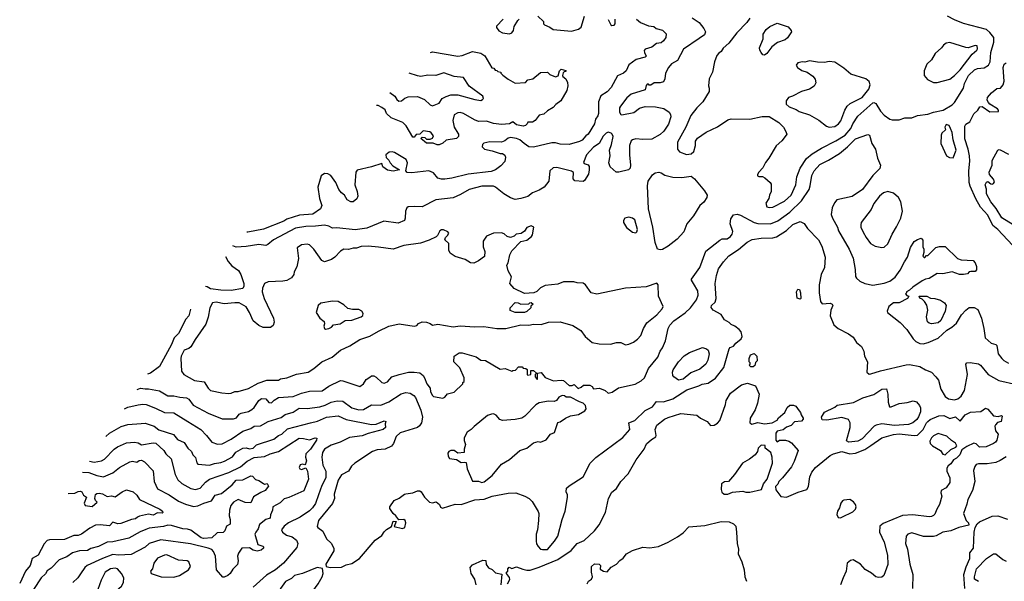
# Model space of a CAD drawing. Extents: x 1793424 to 1900092, y 321114 to 470632.
# Tile 72 of 256: x 1813445 to 1822010, y 403736 to 408620. Entities that reach past the tile are written whole.
import ezdxf

# ---------------------------------------------------------------- set-up
doc = ezdxf.new("R2010")
doc.units = 0

msp = doc.modelspace()

# ---------------------------------------------------------------- linework, layer by layer
at = {"layer": '0CON05XD'}
for points in [[(1819295, 408636.7), (1819355, 408596.2), (1819396.7, 408545), (1819410, 408515), (1819400.7, 408489.3), (1819354.2, 408455.8), (1819218, 408365), (1819166.2, 408265), (1819115, 408236.7), (1819087.5, 408205), (1819063.3, 408155), (1819057.5, 408105), (1819045, 408080), (1819015, 408072.5), (1818965, 408072.5), (1818935, 408050), (1818921.7, 408051.7), (1818915, 408060), (1818901.7, 408058.3), (1818893, 408047), (1818885, 408010), (1818765, 407973.3), (1818725, 407941.2), (1818671.2, 407868.8), (1818663.8, 407855), (1818663.3, 407815), (1818673.3, 407795), (1818682.3, 407792.3), (1818785.8, 407814.2), (1818835, 407851.2), (1818885, 407866.7), (1818975, 407861.2), (1819047.3, 407847.3), (1819093.3, 407815), (1819105.9, 407795.9), (1819108.8, 407775), (1819089.1, 407710.9), (1819048.3, 407651.7), (1819015, 407620.8), (1818945, 407580.8), (1818865, 407577.5), (1818803.8, 407583.8), (1818775, 407576), (1818765, 407566.7), (1818748.8, 407525), (1818748, 407445), (1818758.8, 407355), (1818755, 407330), (1818740, 407315), (1818656.4, 407293.6), (1818633.6, 407293.6), (1818581.7, 407341.7), (1818570, 407375), (1818580, 407435), (1818576.2, 407485), (1818593.8, 407535), (1818606, 407605), (1818600, 407625), (1818590, 407635), (1818565, 407643.3), (1818545.9, 407634.1), (1818521.7, 407608.3), (1818485.4, 407544.6), (1818435, 407512), (1818374, 407445), (1818348.3, 407378.3), (1818355, 407370), (1818389.3, 407359.3), (1818397.5, 407345), (1818397.5, 407315), (1818391.7, 407278.3), (1818359.3, 407220.7), (1818345, 407212.5), (1818275, 407220), (1818260, 407235), (1818261.7, 407291.7), (1818245, 407303.3), (1818116.1, 407336.1), (1818085, 407332.5), (1818057.5, 407305), (1818048.8, 407215), (1818006, 407165), (1817965, 407137.5), (1817906.7, 407115), (1817865, 407082.5), (1817804, 407064), (1817755, 407056.2), (1817715, 407072), (1817655.9, 407105.9), (1817583.3, 407165), (1817565, 407172.5), (1817465, 407172.2), (1817355.7, 407144.3), (1817279.7, 407100.3), (1817215, 407072), (1817065, 407054), (1816945, 406992), (1816875, 406996.7), (1816825, 406992.5), (1816812.5, 406985), (1816800, 406955), (1816798.8, 406895), (1816792.5, 406875), (1816738.3, 406851.7), (1816611.7, 406868.3), (1816465, 406806), (1816364.3, 406794.3), (1816205, 406810.8), (1816165, 406808.8), (1816134.4, 406824.4), (1816097.3, 406832.7), (1816016.7, 406825), (1815935, 406821.1), (1815845, 406806.5), (1815653.3, 406705), (1815604.5, 406665.5), (1815585, 406656.9), (1815525, 406665.6), (1815415, 406647.5), (1815326.6, 406643.4), (1815300, 406653.3)], [(1818810, 408625), (1818846.4, 408596.4), (1818915, 408567.5), (1818961.7, 408561.7), (1818980, 408545), (1819035, 408528), (1819068.2, 408498.2), (1819065, 408466), (1819045, 408436.7), (1819025, 408419.6), (1818985, 408414.4), (1818945, 408381.1), (1818885.6, 408364.4), (1818878.3, 408351.7), (1818878.6, 408335), (1818895, 408303.3), (1818885, 408294.3), (1818806.7, 408275), (1818742.3, 408227.7), (1818721.2, 408175), (1818697.5, 408155), (1818645, 408133.3), (1818589.3, 408030.7), (1818555, 407994), (1818500.8, 407959.2), (1818478.8, 407905), (1818480, 407805), (1818473.8, 407785), (1818453.4, 407756.6), (1818444.2, 407715), (1818389.2, 407625), (1818368.8, 407611.2), (1818336.5, 407573.5), (1818315, 407561.5), (1818225, 407535.8), (1818145, 407538.1), (1818105, 407550.5), (1818075, 407548.9), (1817915, 407512.5), (1817874.2, 407514.2), (1817834.4, 407544.4), (1817795, 407576.4), (1817765, 407588.1), (1817715, 407596), (1817695, 407590), (1817665, 407566.7), (1817635, 407556.2), (1817535, 407558.8), (1817482.3, 407547.7), (1817470, 407535), (1817466.7, 407515), (1817487.5, 407495), (1817555, 407481.2), (1817625, 407456.7), (1817645, 407456.7), (1817663.6, 407443.6), (1817670, 407425), (1817663.9, 407386.1), (1817630.9, 407349.1), (1817584.5, 407315.5), (1817545, 407300), (1817345, 407275.7), (1817205, 407241.1), (1817144.3, 407234.3), (1817115, 407234.4), (1817083.6, 407243.6), (1817045, 407289.2), (1817005, 407305.6), (1816855, 407288.8), (1816815, 407292.5), (1816802.5, 407305), (1816817.5, 407375), (1816806.7, 407405), (1816705, 407466.7), (1816685, 407471.2), (1816657.5, 407467.5), (1816630, 407445), (1816631.7, 407421.7), (1816655, 407400), (1816667.5, 407375), (1816690.7, 407350.7), (1816750, 407315), (1816695, 407303.3), (1816645, 407312.5), (1816605, 407340), (1816595, 407370), (1816505, 407340), (1816379.3, 407310.7), (1816370, 407295), (1816360, 407185), (1816381.2, 407125), (1816386.7, 407085), (1816376.4, 407063.6), (1816345, 407037.5), (1816325, 407037.5), (1816292.5, 407055), (1816270, 407095), (1816245, 407113.3), (1816222.2, 407142.2), (1816194.1, 407204.1), (1816151.2, 407265), (1816125, 407280), (1816095, 407283.3), (1816066.4, 407263.6), (1816038.8, 407165), (1816052.5, 407065), (1816074, 407005), (1816062, 406975), (1815995, 406930), (1815880, 406920), (1815768.8, 406885), (1815742.5, 406867.5), (1815565, 406797.5), (1815428.3, 406771.7), (1815420.9, 406771.6)], [(1817650, 408625), (1817593.3, 408565), (1817593.9, 408553.9), (1817614.1, 408524.1), (1817645, 408506), (1817705, 408498.8), (1817725, 408506.7), (1817740, 408525), (1817745, 408560), (1817777, 408613), (1817790, 408625)], [(1817950.7, 408650.7), (1818000, 408605), (1818000, 408585), (1818010, 408575), (1818055.7, 408555.7), (1818084.2, 408534.2), (1818245, 408520.8), (1818305, 408538.8), (1818327.5, 408555), (1818358.3, 408651.7)], [(1818563, 408623), (1818585.7, 408575.7), (1818595, 408570), (1818615, 408574), (1818624.4, 408585.6), (1818624.2, 408625)], [(1819796, 408635), (1819771.2, 408595), (1819684, 408505), (1819614.2, 408415.8), (1819565, 408373.3), (1819546.7, 408345), (1819525, 408330), (1819510.3, 408309.7), (1819487.5, 408255), (1819471.2, 408165), (1819441.2, 408105), (1819436.7, 408045), (1819443.3, 408025), (1819442.5, 407995), (1819387.5, 407905), (1819335, 407853.3), (1819283, 407787), (1819240, 407685), (1819166.7, 407555), (1819166.7, 407495), (1819185, 407472.5), (1819245, 407446.7), (1819285.9, 407454.1), (1819310, 407475), (1819323.3, 407525), (1819323.8, 407565), (1819340.5, 407589.5), (1819417.3, 407642.7), (1819515, 407688.8), (1819605, 407748.8), (1819635, 407758.8), (1819795, 407754.2), (1819902.7, 407777.3), (1819965, 407777.1), (1820047.5, 407727.5), (1820088.8, 407685), (1820106.7, 407655), (1820116.7, 407625), (1820113.3, 407615), (1820075, 407566.2), (1820025, 407522), (1819960, 407415), (1819930.9, 407379.1), (1819908.3, 407331.7), (1819873.3, 407295), (1819863.3, 407275), (1819863.3, 407263.3), (1819875, 407257.5), (1819905, 407256.7), (1819927.5, 407245), (1819973.3, 407205), (1819980.5, 407190.5), (1819982.5, 407125), (1819965.9, 407094.1), (1819960, 407065), (1819934.1, 407025.9), (1819944, 406994), (1819965, 406986), (1819995, 406989.2), (1820098, 407042), (1820155.4, 407094.6), (1820195.7, 407185), (1820205.6, 407255), (1820235, 407328.8), (1820288, 407412), (1820337.3, 407452.7), (1820418, 407502), (1820545, 407565.6), (1820625, 407617.1), (1820674.6, 407675.4), (1820691.1, 407715), (1820735, 407780.8), (1820865, 407897.5), (1820875, 407900), (1820892.7, 407892.7), (1820933.8, 407825), (1820965, 407790), (1821013.9, 407753.9), (1821035, 407750), (1821095, 407750), (1821145, 407766.7), (1821205, 407766.7), (1821253.9, 407786.1), (1821345, 407797.5), (1821395, 407817.5), (1821477, 407833), (1821555, 407881.2), (1821575, 407901.2), (1821654.4, 408025), (1821664.5, 408065), (1821698.9, 408135), (1821750, 408185), (1821775, 408195.8), (1821835, 408200.6), (1821871.1, 408225), (1821885.4, 408255), (1821891.8, 408335), (1821919.5, 408425), (1821918.9, 408465), (1821885, 408509.2), (1821855, 408534.2), (1821655, 408586.2), (1821575, 408618.8), (1821515, 408651.2)], [(1819925, 408313.3), (1819910, 408315), (1819893.9, 408333.9), (1819882.5, 408355), (1819880, 408375), (1819913.3, 408455), (1819913.3, 408495), (1819937.5, 408535), (1819969.3, 408560.7), (1820035, 408588.8), (1820129.3, 408559.3), (1820157, 408527), (1820157.5, 408515), (1820125, 408462.5), (1820103.9, 408446.1), (1820037, 408423), (1819987, 408383), (1819945, 408327.5), (1819925, 408313.3)], [(1821393.6, 408073.6), (1821425, 408073.8), (1821535, 408102), (1821576.2, 408135), (1821624.6, 408185.4), (1821728.8, 408321.2), (1821770, 408355), (1821776.4, 408366.4), (1821773, 408393), (1821757, 408397), (1821695, 408376.2), (1821675, 408378.8), (1821535, 408423.3), (1821505, 408416.7), (1821480, 408400), (1821462.5, 408375), (1821407.5, 408325), (1821377.7, 408272.3), (1821336.4, 408233.6), (1821313.3, 408175), (1821312.5, 408135), (1821340.7, 408100.7), (1821393.6, 408073.6)], [(1817018.3, 408335.2), (1817035, 408340), (1817255, 408302), (1817295, 408310), (1817383.6, 408343.6), (1817455, 408330), (1817490, 408305), (1817551.7, 408201.7), (1817568.3, 408198.3), (1817581.7, 408181.7), (1817595, 408180), (1817605, 408170), (1817630, 408165), (1817630, 408155), (1817647, 408137), (1817695, 408102.5), (1817755, 408067.5), (1817845, 408073.3), (1817863.9, 408096.1), (1817907.5, 408105), (1817975, 408162.5), (1818035, 408163.8), (1818056.7, 408145), (1818106.2, 408123.8), (1818128, 408132), (1818140, 408175), (1818155, 408190), (1818195, 408177.5), (1818195, 408170), (1818181.7, 408168.3), (1818171.7, 408158.3), (1818167.5, 408135), (1818170, 408125), (1818196.7, 408105), (1818210, 408075), (1818213.6, 408046.4), (1818203.3, 408005), (1818151.2, 407915), (1818107.3, 407882.7), (1818085, 407856.7), (1818035, 407828.8), (1818005, 407800), (1817965, 407790), (1817930, 407745), (1817905, 407730), (1817865, 407730), (1817860, 407715), (1817845, 407700), (1817825, 407693.8), (1817765, 407706.2), (1817735, 407732.5), (1817705, 407714.4), (1817635, 407709.5), (1817565, 407717.5), (1817505, 407738.6), (1817435, 407735.7), (1817399.7, 407749.7), (1817305, 407805.8), (1817275, 407812.9), (1817255, 407810.8), (1817225.6, 407794.4), (1817212.9, 407745), (1817224, 407685), (1817255, 407633.3), (1817261.2, 407625), (1817261.2, 407605), (1817245, 407586.7), (1817155, 407573.3), (1817125, 407547.5), (1817095, 407532.5), (1817075, 407532.5), (1817043, 407547), (1816985, 407547.5), (1816933, 407587), (1816945, 407600), (1816970, 407595), (1816985, 407582.5), (1817015, 407582.5), (1817035, 407590), (1817045, 407610), (1817025, 407637.5), (1817012.5, 407645), (1816955, 407653.1), (1816925, 407626.2), (1816895, 407622.5), (1816875, 407600), (1816865, 407600), (1816807.3, 407697.3), (1816777.3, 407727.3), (1816675, 407768), (1816636, 407805), (1816625, 407836.7), (1816595, 407856.7), (1816563, 407873), (1816547.9, 407874.8)], [(1820486.1, 407686.1), (1820535, 407690.8), (1820568, 407715), (1820588.7, 407741.3), (1820621.9, 407835), (1820641.7, 407868.3), (1820669.1, 407890.9), (1820774.2, 407945), (1820831.4, 408015), (1820841.4, 408055), (1820834.3, 408084.3), (1820806.2, 408105), (1820675.5, 408145.5), (1820615, 408197.5), (1820535, 408251.2), (1820485, 408256.7), (1820445, 408248.8), (1820385, 408250), (1820315, 408263.8), (1820275, 408251.2), (1820255, 408253.8), (1820212.5, 408245), (1820200, 408225), (1820210, 408205), (1820248.3, 408178.3), (1820295, 408163.8), (1820345, 408128.8), (1820363.9, 408103.9), (1820369.3, 408070.7), (1820355, 408043.3), (1820315, 408017.5), (1820245, 407996.2), (1820165.9, 407954.1), (1820133.3, 407945), (1820112.5, 407915), (1820112.5, 407885), (1820137.5, 407862.5), (1820199.5, 407839.5), (1820225, 407821.2), (1820314.2, 407794.2), (1820395, 407746.2), (1820464.1, 407694.1), (1820486.1, 407686.1)], [(1822079.7, 406659.7), (1821954.5, 406794.5), (1821909.8, 406829.8), (1821865, 406920), (1821801.4, 406991.4), (1821762, 407062), (1821713.5, 407173.5), (1821704.6, 407205), (1821700.4, 407305), (1821708.6, 407391.4), (1821706.5, 407435), (1821695.5, 407495), (1821665.6, 407585), (1821666.2, 407695), (1821675, 407712.5), (1821708.3, 407731.7), (1821745, 407802.5), (1821780, 407835), (1821797, 407863), (1821816.1, 407866.1), (1821885, 407820), (1821958.3, 407821.7), (1821960, 407835), (1821950, 407845), (1821885, 407886.2), (1821871.2, 407901.2), (1821861.4, 407921.4), (1821862, 407945), (1821898.8, 407985), (1821945, 408021.2), (1821977.5, 408025), (1822000.8, 408055), (1822009.4, 408085), (1822000, 408205), (1822007.3, 408232.7), (1822026.7, 408245)], [(1816663.5, 407987.9), (1816707.1, 407955), (1816725.5, 407925.5), (1816743, 407913), (1816765, 407915.7), (1816795, 407937.5), (1816825, 407949.2), (1816905, 407951.1), (1816965, 407927.3), (1817015, 407880.8), (1817035, 407871.2), (1817094.1, 407895.9), (1817121.2, 407935), (1817155, 407952), (1817195, 407966), (1817255, 407965.8), (1817405, 407925.8), (1817455, 407918), (1817471.2, 407925), (1817478, 407935), (1817473.8, 407955), (1817355, 408042.5), (1817305, 408117.5), (1817225, 408126.5), (1817135, 408159.2), (1817065, 408135.8), (1816995, 408136.7), (1816935, 408127.8), (1816905, 408132.2), (1816834, 408154.8)], [(1821565, 407420), (1821590, 407485), (1821563.3, 407575), (1821555, 407640), (1821542.5, 407675), (1821529.3, 407699.3), (1821505, 407707.5), (1821492.5, 407685), (1821497, 407663), (1821467, 407633), (1821460, 407615), (1821456.7, 407545), (1821507, 407437), (1821533, 407423), (1821565, 407420)], [(1814467.8, 405405.3), (1814495, 405416.7), (1814535, 405408.8), (1814565, 405411.2), (1814662.3, 405392.3), (1814735, 405350), (1814785, 405350), (1814836.8, 405336.8), (1814895, 405332.5), (1814915, 405318.8), (1814955, 405266.7), (1815085, 405197.5), (1815205, 405150), (1815305, 405150.3), (1815332.1, 405157.9), (1815355, 405190), (1815370.9, 405199.1), (1815435, 405214.3), (1815465, 405230.8), (1815483.4, 405246.6), (1815525, 405309.2), (1815547.5, 405325), (1815585, 405323.8), (1815612.4, 405292.4), (1815635, 405288.1), (1815657.7, 405312.3), (1815695, 405335.6), (1815825, 405343.1), (1815895, 405372), (1815965, 405390.8), (1816075, 405391.4), (1816135, 405434), (1816235, 405481.9), (1816255, 405480.8), (1816405, 405430), (1816435, 405453.3), (1816458.3, 405491.7), (1816491.7, 405511.7), (1816505, 405522.5), (1816525, 405522.5), (1816545, 405512.5), (1816593.9, 405463.9), (1816615, 405458.8), (1816645, 405470), (1816682.5, 405515), (1816745, 405533.8), (1816825.9, 405554.1), (1816875, 405556), (1816925, 405548), (1816953.3, 405525), (1816966.7, 405505), (1816986, 405455), (1817015.6, 405415), (1817018.8, 405385), (1817035, 405352.5), (1817045, 405342.5), (1817125, 405327.5), (1817143, 405337), (1817165, 405367.5), (1817225, 405380), (1817300, 405455), (1817300, 405465), (1817310, 405475), (1817310, 405505), (1817273.6, 405593.6), (1817222.5, 405645), (1817223.3, 405695), (1817267.3, 405722.7), (1817295, 405722.5), (1817415, 405687.1), (1817455, 405658.8), (1817497.3, 405657.3), (1817625, 405581.2), (1817666.7, 405586.7), (1817725, 405562.5), (1817735, 405570), (1817758.3, 405571.7), (1817785, 405600), (1817815, 405600), (1817825, 405590), (1817847, 405587), (1817858.3, 405578.3), (1817860, 405535), (1817865, 405530), (1817890, 405535), (1817891.7, 405568.3), (1817915, 405570), (1817940, 405545), (1817930, 405535), (1817930, 405515), (1817945, 405490), (1817950, 405495), (1817950, 405545), (1817981.7, 405551.7), (1818015, 405510), (1818088.3, 405478.3), (1818155, 405486.2), (1818175, 405483.3), (1818225, 405440), (1818251.7, 405438.3), (1818267, 405447), (1818303, 405413), (1818330, 405425), (1818348.3, 405441.7), (1818405, 405442.5), (1818425, 405430), (1818435, 405410), (1818487, 405417), (1818537, 405397), (1818565, 405373.3), (1818597.7, 405382.3), (1818655, 405417.5), (1818798.3, 405451.7), (1818851.2, 405478.8), (1818878.8, 405505), (1818914.2, 405585.8), (1818996.2, 405685), (1819015, 405737.5), (1819035, 405767.5), (1819061.7, 405828.3), (1819086, 405935), (1819100, 405965), (1819135, 406002), (1819235, 406071.2), (1819280.8, 406115), (1819332.9, 406185), (1819345.7, 406225.7), (1819342.7, 406262.7), (1819305, 406327.5), (1819287.5, 406355), (1819287.5, 406365), (1819360, 406465), (1819412.7, 406607.3), (1819535, 406703.8), (1819555, 406713.8), (1819597.5, 406715), (1819626.7, 406735), (1819643.3, 406755), (1819649.3, 406779.3), (1819626.2, 406845), (1819631.2, 406888.8), (1819655, 406922.5), (1819685, 406930), (1819715, 406921.2), (1819835, 406855.8), (1819865, 406849.4), (1819975, 406844.4), (1820038.6, 406871.4), (1820144.6, 406945.4), (1820246, 407044), (1820310.8, 407145), (1820320.8, 407175), (1820334.4, 407265), (1820354.6, 407305.4), (1820405, 407360.8), (1820480.4, 407399.6), (1820575, 407455.8), (1820646.1, 407513.9), (1820716.2, 407585), (1820823, 407623), (1820836.1, 407616.1), (1820856.2, 407545), (1820888.8, 407495), (1820906.1, 407416.1), (1820932.5, 407355), (1820927.5, 407325), (1820865.7, 407264.3), (1820776.2, 407145), (1820685.9, 407084.1), (1820553.3, 407055), (1820531.7, 407028.3), (1820511.2, 406985), (1820503.8, 406925), (1820514, 406895), (1820558, 406815), (1820568, 406785), (1820660, 406625), (1820695, 406547.5), (1820713.3, 406446.7), (1820716.4, 406386.4), (1820722.7, 406372.7), (1820752.5, 406345), (1820795.9, 406325.9), (1820867.3, 406312.7), (1820965, 406330), (1821015, 406346.2), (1821059.5, 406380.5), (1821105, 406442.5), (1821140, 406515), (1821166.7, 406555), (1821195, 406640), (1821225, 406690), (1821255, 406710), (1821285, 406720), (1821301.7, 406701.7), (1821300, 406645), (1821310, 406625), (1821310, 406595), (1821300, 406565), (1821311.7, 406551.7), (1821318.3, 406551.7), (1821331.7, 406568.3), (1821345, 406570), (1821415, 406640), (1821445, 406647.5), (1821495, 406647.5), (1821603, 406543), (1821635, 406532.5), (1821740, 406525), (1821757.5, 406505), (1821767.5, 406475), (1821767.5, 406445), (1821755, 406430), (1821718.3, 406431.7), (1821705, 406427.5), (1821688.8, 406411.2), (1821655, 406403.8), (1821620, 406405), (1821555, 406426.2), (1821475, 406410), (1821425, 406413.3), (1821355, 406368.8), (1821325, 406364), (1821295, 406350), (1821212.5, 406295)], [(1822125, 406812.5), (1821987.4, 406897.4), (1821938.5, 406978.5), (1821891.4, 407035), (1821854.3, 407105), (1821855.7, 407145.7), (1821844.2, 407185), (1821855, 407207.5), (1821865, 407212.5), (1821892.3, 407192.3), (1821905, 407191.2), (1821916.2, 407195), (1821925, 407210), (1821915, 407232.5), (1821880, 407275), (1821877.5, 407295), (1821903.3, 407355), (1821903.4, 407396.6), (1821953.9, 407486.1), (1821965, 407492.5), (1821975, 407490), (1822045, 407452)], [(1819015, 406618), (1818994.3, 406624.3), (1818973.3, 406683.3), (1818952.2, 406815), (1818914.4, 406975), (1818906, 407175), (1818912.7, 407217.3), (1818948.3, 407271.7), (1818972.7, 407287.3), (1819005, 407293.8), (1819025, 407290), (1819057.9, 407267.9), (1819125, 407251.4), (1819205, 407249.2), (1819285, 407260), (1819315.7, 407235.7), (1819403, 407133), (1819423.8, 407095), (1819423.3, 407075), (1819395, 407033.8), (1819361.2, 407005), (1819306.8, 406913.2), (1819248, 406845), (1819223.3, 406775), (1819165, 406712), (1819085, 406650), (1819035, 406622), (1819015, 406618)], [(1820945, 406640), (1820965, 406643.3), (1820995, 406672.5), (1821034.5, 406755.5), (1821072.4, 406817.6), (1821109.2, 406895), (1821124, 406955), (1821110, 407035), (1821088.8, 407075), (1821045, 407111.2), (1820995, 407126.2), (1820957.5, 407115), (1820925, 407086.7), (1820875, 407023.3), (1820850.9, 406969.1), (1820765, 406857.5), (1820761.2, 406835), (1820761.2, 406815), (1820781.7, 406771.7), (1820808, 406725), (1820846.7, 406675), (1820885, 406651.2), (1820945, 406640)], [(1814356, 405237), (1814385, 405249.4), (1814475, 405271.9), (1814515.7, 405275.7), (1814545, 405274.2), (1814625, 405242.9), (1814703.2, 405203.2), (1814785, 405201.4), (1814907.5, 405125), (1815020, 405055), (1815070, 405005), (1815115.9, 404945.9), (1815165, 404930), (1815205, 404931.2), (1815285, 404973.3), (1815385, 405042.5), (1815455.5, 405064.5), (1815485, 405084), (1815540.5, 405089.5), (1815605, 405126), (1815720.5, 405159.5), (1815755, 405185.6), (1815825, 405206.7), (1815875, 405240.6), (1815945, 405240), (1816055, 405253.1), (1816102.8, 405267.2), (1816155, 405294.4), (1816206.1, 405306.1), (1816255, 405302.5), (1816334.6, 405244.6), (1816395, 405228.6), (1816435, 405231.4), (1816505, 405270), (1816585, 405268), (1816655, 405295.8), (1816764.5, 405365.5), (1816805, 405377.1), (1816842.1, 405372.1), (1816872.4, 405352.4), (1816887.1, 405335), (1816934.4, 405225), (1816950, 405165), (1816941.4, 405115), (1816922.7, 405087.3), (1816905, 405073.5), (1816755, 405027.5), (1816719.2, 404995), (1816696.5, 404933.5), (1816677.9, 404912.1), (1816625, 404886), (1816555, 404880), (1816515, 404866), (1816361.2, 404765), (1816332.1, 404737.9), (1816303.8, 404695), (1816245, 404663.3), (1816215.8, 404615), (1816181.2, 404495), (1816183.3, 404455), (1816165, 404413.3), (1816043.8, 404265), (1816033.9, 404213.9), (1816037.5, 404205), (1816082.3, 404172.3), (1816114, 404105), (1816155, 404068.8), (1816178.8, 404025), (1816177.7, 404002.3), (1816107.5, 403885), (1816110, 403865), (1816146.4, 403856.4), (1816245, 403860), (1816285, 403878.8), (1816335, 403891.2), (1816401.2, 403935), (1816537.3, 404092.7), (1816596.2, 404135), (1816615, 404167.5), (1816635, 404187.5), (1816678.3, 404211.7), (1816695, 404260), (1816720, 404255), (1816701.7, 404211.7), (1816775, 404196.7), (1816795, 404203.3), (1816802.5, 404245), (1816797.5, 404265), (1816785, 404272.5), (1816741.7, 404271.7), (1816716.4, 404306.4), (1816692.5, 404325), (1816665, 404370), (1816663.3, 404385), (1816701.2, 404438.8), (1816745, 404458.8), (1816792.5, 404495), (1816805, 404498), (1816863.8, 404506.2), (1816905, 404522.5), (1816925, 404522.5), (1816937.5, 404515), (1816965, 404467.5), (1817010, 404425), (1817035, 404420), (1817067, 404427), (1817097.5, 404405), (1817105, 404380), (1817123.3, 404373.3), (1817233.9, 404406.1), (1817285, 404404), (1817405, 404444.2), (1817485, 404451.9), (1817553.4, 404476.6), (1817695, 404504.2), (1817760, 404505), (1817837.7, 404477.7), (1817877.5, 404455), (1817901.7, 404431.7), (1817953.9, 404343.9), (1817960, 404325), (1817958, 404265), (1817948.8, 404185), (1817937.5, 404145), (1817936.2, 404085), (1817941.2, 404061.2), (1817955, 404037.5), (1817976.4, 404016.4), (1817991.7, 404011.7), (1818035, 404014), (1818098, 404085), (1818125, 404127.5), (1818163.8, 404275), (1818191.2, 404345), (1818208.8, 404465), (1818209.3, 404489.3), (1818197.5, 404515), (1818200, 404545), (1818223.9, 404566.1), (1818345, 404643.8), (1818407.7, 404762.3), (1818456.8, 404813.2), (1818692.7, 404987.3), (1818752.9, 405057.1), (1818742.5, 405115), (1818796.4, 405133.6), (1818885, 405222), (1818948.8, 405255), (1818985, 405298.8), (1819045, 405298), (1819125, 405322.9), (1819248.8, 405401.2), (1819351.2, 405435), (1819380.3, 405449.7), (1819435, 405460), (1819496.8, 405503.2), (1819570, 405595), (1819615, 405757.5), (1819625, 405770), (1819655, 405781.2), (1819673, 405807), (1819721.2, 405845), (1819730, 405865), (1819720, 405905), (1819703.8, 405925), (1819665, 405956.2), (1819635, 405968.8), (1819615, 405988), (1819575, 406010), (1819545.7, 406055.7), (1819477.5, 406095), (1819458.3, 406118.3), (1819462.5, 406135), (1819493.3, 406165), (1819503.8, 406195), (1819495.7, 406325), (1819505.7, 406395), (1819524.4, 406455), (1819565.8, 406515), (1819614.6, 406565.4), (1819698.3, 406621.7), (1819774, 406685), (1819815, 406710), (1819895, 406720.6), (1819995, 406724.4), (1820027.5, 406732.5), (1820115, 406787.1), (1820171.4, 406838.6), (1820235, 406866.2), (1820267.7, 406847.7), (1820296.7, 406805), (1820392.5, 406705), (1820421.7, 406651.7), (1820451.2, 406555), (1820446.7, 406465), (1820415.9, 406404.1), (1820398, 406315), (1820398.1, 406245), (1820410.6, 406170.6), (1820425, 406150), (1820495, 406156), (1820512.5, 406145), (1820516.7, 406135), (1820500, 406095), (1820496.1, 406046.1), (1820526.8, 405966.8), (1820565, 405934.2), (1820655, 405888.8), (1820695, 405860), (1820723.6, 405813.6), (1820768.3, 405778.3), (1820787, 405737), (1820792.5, 405695), (1820820, 405645), (1820813.3, 405555), (1820835, 405537.5), (1820848.3, 405541.7), (1820932.4, 405567.6), (1821155, 405619.2), (1821185, 405620.8), (1821275, 405603.8), (1821324.2, 405574.2), (1821375, 405553.8), (1821414, 405515), (1821436.9, 405485), (1821457.5, 405407.5), (1821494.5, 405344.5), (1821525, 405324.2), (1821575, 405315.7), (1821605, 405324.2), (1821633.8, 405345), (1821662.9, 405395), (1821688.6, 405535), (1821674, 405625), (1821685, 405636.7), (1821711.7, 405638.3), (1821785, 405627.5), (1821802.5, 405615), (1821870, 405535), (1821962.1, 405482.1), (1822116.8, 405446.8)], [(1815265, 405368.8), (1815285, 405373.3), (1815315, 405386.7), (1815345, 405386.7), (1815435, 405414), (1815519.7, 405460.3), (1815594.3, 405485.7), (1815695, 405486.7), (1815715, 405496.7), (1815770, 405505), (1815853, 405537), (1815953.6, 405556.4), (1816003, 405587), (1816074.2, 405645.8), (1816163.6, 405686.4), (1816235, 405746.2), (1816315.9, 405784.1), (1816405, 405840), (1816491.7, 405868.3), (1816565, 405912.5), (1816655, 405954.3), (1816745, 405974), (1816875, 405956.2), (1816898.3, 405961.7), (1816915, 405977.5), (1816945, 405992.5), (1816985, 405990), (1817015, 405977.5), (1817035, 405963.8), (1817083.6, 405973.6), (1817215, 405950), (1817275, 405958.8), (1817405, 405948.8), (1817481.7, 405951.7), (1817595, 405936), (1817675, 405936.2), (1817805, 405966.2), (1817875, 405962.5), (1817915, 405973.8), (1817980.5, 405969.5), (1818045, 405989.2), (1818146.1, 405993.9), (1818255, 405960), (1818325, 405918.8), (1818364.1, 405864.1), (1818425, 405813.3), (1818485, 405801.2), (1818585, 405798.8), (1818635, 405812), (1818674, 405814), (1818715, 405793.8), (1818745, 405798.8), (1818783.9, 405816.1), (1818817.7, 405842.3), (1818846.7, 405875), (1818871.2, 405935), (1818900, 405985), (1818988, 406055), (1819034.1, 406105.9), (1819043.3, 406125), (1819002, 406215), (1819000, 406315), (1818988.3, 406328.3), (1818895, 406296.2), (1818715.8, 406285.8), (1818465, 406234.4), (1818415, 406246.2), (1818366.7, 406315), (1818345, 406328), (1818295, 406331.2), (1818265, 406340), (1818175, 406340), (1818125, 406321.2), (1818015, 406310), (1817975, 406287.5), (1817943.6, 406256.4), (1817916.4, 406243.6), (1817835, 406240), (1817745, 406282.5), (1817707.5, 406325), (1817723.3, 406385), (1817692.5, 406435), (1817682.5, 406485), (1817692.5, 406505), (1817707.5, 406575), (1817725, 406610), (1817805, 406690), (1817855, 406702.5), (1817896.7, 406735), (1817905, 406750), (1817917.5, 406815), (1817895, 406826.7), (1817855, 406812.5), (1817835, 406782.5), (1817808.3, 406761.7), (1817763.8, 406756.2), (1817745, 406737.5), (1817715, 406727.5), (1817683.9, 406733.9), (1817658.3, 406758.3), (1817635, 406767.5), (1817565, 406763.3), (1817505, 406737.5), (1817477, 406693), (1817477.5, 406645), (1817490, 406605), (1817487.7, 406562.3), (1817435, 406522.5), (1817395, 406503.3), (1817365, 406506.7), (1817320, 406535), (1817232.3, 406562.3), (1817190.5, 406590.5), (1817178.8, 406615), (1817176.7, 406675), (1817142.5, 406705), (1817147.5, 406725), (1817167.5, 406745), (1817177.5, 406765), (1817170, 406775), (1817131.7, 406791.7), (1817115, 406792.5), (1817100, 406785), (1817080, 406745), (1817067, 406733), (1817007.7, 406702.3), (1816932.3, 406677.7), (1816785, 406655.8), (1816695, 406626), (1816565, 406640.8), (1816475, 406651.2), (1816415, 406646.9), (1816375, 406633.1), (1816345, 406632.5), (1816305, 406622), (1816265, 406623.3), (1816235, 406606.7), (1816185.9, 406554.1), (1816156.1, 406533.9), (1816095, 406513.3), (1816072.5, 406525), (1816002.5, 406625), (1815965, 406662.5), (1815945, 406667.5), (1815895, 406662.5), (1815860, 406635), (1815870, 406545), (1815855, 406470), (1815833.6, 406426.4), (1815830, 406405), (1815810, 406375), (1815767.3, 406352.7), (1815735, 406345.8), (1815605, 406342), (1815574.3, 406325.7), (1815558, 406285), (1815554.2, 406255), (1815571.1, 406195), (1815654, 406025), (1815658.8, 405991.2), (1815649.3, 405960.7), (1815626.2, 405943.8), (1815615, 405942.5), (1815563.6, 405943.6), (1815525, 405960), (1815475, 406002.5), (1815442.7, 406072.7), (1815415, 406124.3), (1815355, 406157.1), (1815315, 406158.9), (1815225, 406149.2), (1815155, 406164.2), (1815123.4, 406156.6), (1815098.6, 406115), (1815085.5, 406034.5), (1815065, 405973.3), (1814971.3, 405838.7), (1814935, 405776.2), (1814915, 405760), (1814875, 405746.2), (1814850, 405695), (1814846.2, 405675), (1814853.9, 405563.9), (1814873.9, 405533.9), (1814965, 405481.2), (1815050.7, 405470.7), (1815083.3, 405415), (1815105, 405396.7), (1815203.9, 405373.9), (1815265, 405368.8)], [(1818805, 406766.7), (1818813.3, 406775), (1818818, 406795), (1818795, 406878.8), (1818775, 406894), (1818745, 406902), (1818707.5, 406895), (1818697.5, 406875), (1818697, 406857), (1818724.2, 406814.2), (1818775, 406773.8), (1818805, 406766.7)], [(1815235.4, 406561.2), (1815258.3, 406518.3), (1815291.1, 406481.1), (1815349.7, 406439.7), (1815370, 406405), (1815396, 406325), (1815396.1, 406303.9), (1815385, 406283.3), (1815284.1, 406265.9), (1815195, 406269.2), (1815105, 406280.6), (1815075, 406296.7), (1815062.4, 406300.7)], [(1820235, 406190), (1820208.3, 406198.3), (1820201.2, 406255), (1820215, 406276.7), (1820226.7, 406275), (1820236.2, 406245), (1820240, 406195), (1820235, 406190)], [(1821212.5, 406295), (1821185, 406267.5), (1821160, 406255), (1821160, 406245), (1821150, 406235), (1821161.7, 406221.7), (1821180, 406215), (1821167.5, 406195), (1821095, 406157.5), (1821045, 406157.5), (1821003.9, 406126.1), (1820990, 406085), (1820992.5, 406075), (1821105, 405986), (1821161.2, 405925), (1821216.2, 405845), (1821241.2, 405821.2), (1821275, 405804), (1821305, 405802.5), (1821347.6, 405812.4), (1821435, 405851.4), (1821508.3, 405921.7), (1821553.3, 405945), (1821595, 405980), (1821636.8, 406053.2), (1821674.4, 406095.6), (1821705, 406117.1), (1821748.3, 406118.3), (1821779.2, 406099.2), (1821810, 406025), (1821832, 405935), (1821843, 405853), (1821895, 405806.7), (1821935, 405796.2), (1821945.8, 405785.8), (1821957.5, 405715), (1821988, 405675), (1822005.7, 405655.7), (1822045, 405634)], [(1816105, 405930), (1816135, 405933.5), (1816156.2, 405945), (1816175, 405966.2), (1816233.9, 405976.1), (1816275, 406003.3), (1816335, 406006.7), (1816415, 406036.7), (1816430.7, 406049.3), (1816433.3, 406065), (1816420, 406085), (1816395, 406098.8), (1816339.3, 406099.3), (1816298.3, 406108.3), (1816265, 406140), (1816215, 406168.8), (1816165, 406173.8), (1816064.4, 406155.6), (1816040, 406135), (1816022.5, 406075), (1816055.8, 406025.8), (1816093.3, 405995), (1816096.2, 405976.2), (1816090, 405955), (1816095, 405936.2), (1816105, 405930)], [(1817835, 406073.3), (1817753.6, 406073.6), (1817711.7, 406091.7), (1817710, 406115), (1817755, 406160), (1817781.7, 406158.3), (1817805, 406147.5), (1817875, 406150), (1817881.7, 406158.3), (1817895, 406160), (1817910, 406145), (1817891.7, 406128.3), (1817890, 406115), (1817856.1, 406083.9), (1817835, 406073.3)], [(1821376.1, 405976.1), (1821355, 405981.2), (1821342.5, 405992.5), (1821332.5, 406035), (1821343.8, 406095), (1821336.4, 406136.4), (1821315, 406170), (1821295, 406190), (1821275, 406200), (1821270, 406215), (1821336.4, 406216.4), (1821368.3, 406198.3), (1821406.4, 406196.4), (1821455, 406182.5), (1821488.3, 406158.3), (1821502.5, 406135), (1821496.2, 406085), (1821458, 406005), (1821435, 405984), (1821376.1, 405976.1)], [(1814930.2, 406101.5), (1814915.6, 406044.4), (1814891.4, 406015), (1814825, 405890), (1814788.8, 405855), (1814765.6, 405794.4), (1814660, 405605), (1814583.1, 405546.9), (1814556.5, 405538.9)], [(1819175, 405486.2), (1819134.3, 405514.3), (1819127.3, 405527.3), (1819124, 405555), (1819129.2, 405575), (1819175, 405646), (1819225, 405695.8), (1819270, 405725), (1819385, 405768.8), (1819418.3, 405758.3), (1819432.5, 405745), (1819442.5, 405715), (1819431.7, 405658.3), (1819413.3, 405625), (1819359.7, 405580.3), (1819281.7, 405548.3), (1819215, 405493.8), (1819175, 405486.2)], [(1819825, 405600), (1819805, 405600), (1819790, 405615), (1819800, 405625), (1819800, 405635), (1819790, 405645), (1819790, 405675), (1819803.3, 405705), (1819835, 405717.5), (1819857.5, 405695), (1819860, 405655), (1819845, 405640), (1819838.3, 405611.7), (1819825, 405600)], [(1817687, 403713), (1817707, 403753), (1817705, 403770), (1817680, 403805), (1817680, 403815), (1817690, 403825), (1817690, 403845), (1817701.7, 403858.3), (1817725, 403847.5), (1817765, 403863.3), (1817822, 403842), (1817855, 403832), (1817885, 403832), (1817965, 403858.1), (1818125, 403925.7), (1818243.3, 404005), (1818294.1, 404065.9), (1818355, 404092), (1818446.2, 404175), (1818485, 404226.7), (1818542, 404335), (1818566.7, 404455), (1818595, 404510), (1818635.9, 404544.1), (1818673.3, 404605), (1818738.7, 404671.3), (1818807.9, 404792.1), (1818876, 404885), (1818897.7, 404932.3), (1818939.7, 404970.3), (1818977.5, 404992.5), (1818981.2, 405005), (1818972, 405055), (1818986.7, 405095), (1819053.8, 405145), (1819085, 405160.8), (1819195, 405195.8), (1819335, 405181.2), (1819366.4, 405156.4), (1819425.8, 405125.8), (1819455, 405092.5), (1819485, 405093.3), (1819515, 405111.2), (1819534.2, 405135.8), (1819585, 405272.5), (1819591.3, 405308.7), (1819628.3, 405371.7), (1819723.9, 405446.1), (1819775, 405460), (1819845, 405437.5), (1819876.2, 405365), (1819863.3, 405285), (1819841.7, 405228.3), (1819800, 405155), (1819797.5, 405115), (1819813, 405103), (1819866.4, 405116.4), (1819925, 405106.7), (1819990, 405115), (1820033, 405137), (1820045, 405157.5), (1820100, 405205), (1820121.7, 405248.3), (1820145, 405267.5), (1820175, 405267.5), (1820195, 405260), (1820225, 405217.5), (1820237.5, 405205), (1820243, 405183), (1820260, 405155), (1820260, 405145), (1820245, 405130), (1820185, 405122.5), (1820155, 405092.5), (1820115, 405077.5), (1820085, 405052.5), (1820035, 405042.5), (1820022.5, 405025), (1820022.5, 404965), (1820035, 404950), (1820055, 404962.5), (1820105, 404963.3), (1820135, 404956.2), (1820159.5, 404939.5), (1820216.7, 404875), (1820181.7, 404778.3), (1820157.3, 404732.7), (1820080, 404635), (1820047.5, 404605), (1820038.3, 404581.7), (1820018.3, 404561.7), (1820021.7, 404531.7), (1820065, 404473.3), (1820115, 404468.8), (1820217.7, 404512.3), (1820292.5, 404535), (1820305, 404560), (1820318.8, 404645), (1820336.2, 404685), (1820368, 404725), (1820495, 404830.8), (1820525, 404846), (1820595, 404863.8), (1820665, 404846), (1820715, 404850.8), (1820795, 404881.2), (1820847.5, 404917.5), (1820945, 404983.3), (1821045, 405013.3), (1821095, 405018.8), (1821225, 405003.3), (1821255, 405006.7), (1821305, 405057.5), (1821332.5, 405115), (1821343.6, 405126.4), (1821365, 405142.5), (1821440, 405175), (1821485, 405178.8), (1821535, 405153.3), (1821585, 405167.5), (1821625, 405130), (1821670, 405185), (1821715, 405207.5), (1821805, 405212.5), (1821845, 405242.5), (1821865, 405233.3), (1821915, 405176.7), (1821955, 405170), (1821985, 405177.5), (1821991.7, 405171.7), (1821983, 405127), (1821951.7, 405118.3), (1821931.7, 405098.3), (1821926.7, 405085), (1821932.5, 405045), (1821956.7, 405015), (1821945, 404962.5), (1821933.9, 404946.1), (1821915, 404933.3), (1821853, 404907), (1821795, 404903.3), (1821765, 404932.5), (1821745, 404936.2), (1821685, 404907.5), (1821640.7, 404879.3), (1821623.8, 404835), (1821595, 404806), (1821568.8, 404791.2), (1821545, 404756.7), (1821520.7, 404739.3), (1821510.7, 404719.3), (1821510, 404695), (1821536.2, 404635), (1821536.2, 404595), (1821505, 404550), (1821460, 404525), (1821457.5, 404505), (1821466.4, 404476.4), (1821445.7, 404405), (1821421.4, 404365), (1821405, 404320), (1821392.3, 404307.7), (1821375, 404298.8), (1821355, 404297.5), (1821215, 404315.7), (1821125, 404307.5), (1820955, 404240), (1820926.2, 404215), (1820924, 404165), (1820965, 404077.5), (1820994.1, 403964.1), (1820996.4, 403883.6), (1820963, 403787), (1820945, 403773.3), (1820915, 403770), (1820892.5, 403775), (1820855, 403806.7), (1820798.3, 403838.3), (1820760, 403885), (1820695, 403923.8), (1820673, 403917), (1820643.8, 403895), (1820634.2, 403825), (1820608.6, 403765)], [(1820657, 404947), (1820638.3, 404958.3), (1820668, 405075), (1820668.8, 405115), (1820653.9, 405143.9), (1820595, 405162), (1820465, 405137.5), (1820425, 405140), (1820420, 405165), (1820445, 405206.7), (1820535, 405251.2), (1820555, 405268.8), (1820698.3, 405291.7), (1820778.3, 405331.7), (1820875, 405361.2), (1820945, 405407.5), (1820985, 405410), (1820997.5, 405365), (1821000, 405295), (1821010, 405255), (1821025, 405252.5), (1821095, 405281.2), (1821165, 405290), (1821216.1, 405306.1), (1821245, 405296.7), (1821273.3, 405265), (1821280, 405245), (1821279.3, 405210.7), (1821263.6, 405166.4), (1821247.7, 405142.3), (1821212.5, 405115), (1821175, 405098.8), (1821055, 405091.2), (1820945, 405106.7), (1820895, 405093.3), (1820877.5, 405085), (1820773.3, 404975), (1820735, 404953.8), (1820657, 404947)], [(1817465, 404596.2), (1817485, 404601.2), (1817555, 404656), (1817636.2, 404755), (1817705, 404796), (1817795, 404874), (1817856.7, 404895), (1817915, 404941.2), (1817955, 404952.5), (1817975, 404947.5), (1818025, 404967.5), (1818063.6, 405016.4), (1818098.3, 405031.7), (1818125, 405117.5), (1818147, 405123), (1818192.5, 405155), (1818235, 405174), (1818305, 405186), (1818360.5, 405219.5), (1818373.8, 405236.2), (1818365.7, 405265.7), (1818346, 405286), (1818315, 405296), (1818237, 405337), (1818198.3, 405338.3), (1818185, 405350), (1818165, 405352.5), (1818135, 405336.7), (1818115, 405310), (1818095, 405300), (1818045, 405302.5), (1817962.3, 405287.7), (1817935, 405270), (1817837.7, 405172.3), (1817814.1, 405155.9), (1817755, 405144), (1817644.1, 405134.1), (1817622.3, 405142.3), (1817590.7, 405180.7), (1817565, 405192.5), (1817549.3, 405190.7), (1817515, 405177.5), (1817397, 405083), (1817373, 405057), (1817336.4, 405033.6), (1817310, 404985), (1817310.7, 404960.7), (1817322.5, 404925), (1817310, 404885), (1817310, 404855), (1817255, 404849.2), (1817225, 404872.5), (1817195, 404873.3), (1817177.5, 404865), (1817169.3, 404850.7), (1817172.9, 404825), (1817185, 404802.9), (1817245, 404795.8), (1817285, 404768.2), (1817315, 404773.3), (1817328.8, 404768.8), (1817337.5, 404715), (1817385, 404607.5), (1817435, 404606.2), (1817465, 404596.2)], [(1814195.7, 404995.6), (1814225.6, 405024.4), (1814328.7, 405081.3), (1814385, 405100), (1814500.3, 405109.7), (1814535, 405110.8), (1814615, 405085.8), (1814655, 405052.5), (1814782.3, 405012.3), (1814818.7, 404968.7), (1814875, 404943.8), (1814908, 404895), (1814938.8, 404865), (1814952.5, 404835), (1814974.1, 404814.1), (1814985, 404767.5), (1814993.8, 404755), (1815095, 404747.5), (1815138.1, 404761.9), (1815195, 404768.9), (1815227.7, 404782.3), (1815295, 404818.9), (1815325, 404858.8), (1815385, 404893.8), (1815415, 404898), (1815445, 404888.8), (1815475, 404893.5), (1815506, 404924), (1815655, 404973.5), (1815696.2, 405005), (1815725, 405016), (1815775, 405062.5), (1815974.5, 405115.5), (1816035, 405128.9), (1816115, 405163.8), (1816214.6, 405175.4), (1816284, 405144), (1816505, 405100), (1816545, 405102), (1816615, 405132.5), (1816630, 405125), (1816623.3, 405105), (1816626.7, 405075), (1816607.5, 405055), (1816475, 405022.9), (1816425, 405001.9), (1816313.4, 404986.6), (1816233.3, 404946.7), (1816155, 404921.1), (1816095.8, 404885), (1816077.5, 404855), (1816074.3, 404815), (1816082.9, 404745), (1816106.5, 404695), (1816106.8, 404636.8), (1816071.7, 404568.3), (1816045, 404487.5), (1816017.9, 404412.1), (1815993.4, 404376.6), (1815965, 404349.4), (1815885, 404294.2), (1815784.5, 404245.5), (1815745, 404216.2), (1815721.2, 404185), (1815730, 404165), (1815765, 404136.2), (1815814.3, 404124.3), (1815852, 404095), (1815864, 404065), (1815855, 404030), (1815740, 403895), (1815668.8, 403835), (1815591.2, 403788.8), (1815476.1, 403683.9)], [(1821495, 404837.5), (1821545, 404883.3), (1821587, 404903), (1821597.5, 404915), (1821585, 404937.5), (1821549.5, 404959.5), (1821508.3, 404998.3), (1821435, 405022.5), (1821395, 405002.5), (1821377.5, 404985), (1821362.5, 404955), (1821363.3, 404935), (1821384.2, 404914.2), (1821455, 404873.3), (1821475, 404842.5), (1821495, 404837.5)], [(1814053.1, 404780.9), (1814093.6, 404773.6), (1814125, 404776.7), (1814156.6, 404783.4), (1814182.4, 404797.6), (1814266, 404885), (1814294.5, 404905.5), (1814375, 404940.8), (1814445, 404945.7), (1814475, 404939.2), (1814505, 404922.9), (1814605, 404941.4), (1814627.9, 404937.9), (1814700, 404875), (1814717.1, 404845), (1814762.6, 404802.6), (1814797.5, 404665), (1814819.7, 404619.7), (1814855.8, 404585.8), (1814935, 404542.9), (1814975, 404533.3), (1815015, 404547.5), (1815061.1, 404598.9), (1815095, 404624.2), (1815265, 404682.3), (1815365, 404731.8), (1815425, 404780.4), (1815485, 404813.3), (1815575, 404822.9), (1815625, 404845.6), (1815696.2, 404865), (1815875, 404980.8), (1815915, 404978.9), (1815965, 404966.7), (1816015, 404984), (1816030, 404980), (1816027.1, 404965), (1815975, 404885.8), (1815934.7, 404845.3), (1815930.8, 404815), (1815940, 404785), (1815931.2, 404758.8), (1815925, 404750), (1815905, 404753.8), (1815885, 404747.8), (1815876.4, 404725), (1815881.1, 404715), (1815895, 404709.6), (1815935, 404724), (1815948.8, 404695), (1815956.2, 404623.8), (1815916.5, 404523.5), (1815785.5, 404464.5), (1815745, 404454.4), (1815711.2, 404418.8), (1815645.8, 404385), (1815643.3, 404355), (1815625.6, 404315), (1815623.8, 404285), (1815585, 404273.5), (1815530.4, 404229.6), (1815518, 404192), (1815498, 404165), (1815491.2, 404145), (1815516.4, 404056.4), (1815560.5, 404040.5), (1815566.2, 404035), (1815565, 404023.3), (1815545, 404006.2), (1815511.2, 403998.8), (1815475, 404006), (1815445, 404026), (1815377.5, 404025), (1815349.4, 403980.6), (1815340.8, 403955), (1815344, 403915), (1815338.6, 403881.4), (1815299.5, 403840.5), (1815276.7, 403805), (1815255, 403786.7), (1815225, 403772.5), (1815213, 403773), (1815158, 403835), (1815148.8, 403955), (1815130.8, 403995), (1815115, 404011.4), (1815085.4, 404025.4), (1814930.8, 404060.8), (1814673.6, 404096.4), (1814570, 404065), (1814535, 404032), (1814415, 403970), (1814305, 403964.4), (1814255, 403969.5), (1814166.2, 403935), (1814033.3, 403875), (1814012.7, 403857.3), (1813975, 403802.5), (1813950, 403765), (1813907.5, 403725)], [(1819605, 404493.3), (1819645, 404512.5), (1819735, 404520), (1819760.7, 404510.7), (1819795, 404510), (1819896.4, 404533.6), (1819915, 404582.5), (1819947.5, 404625), (1819992, 404765), (1819990, 404815), (1819980, 404855), (1819930, 404895), (1819928.3, 404918.3), (1819895, 404920), (1819867.5, 404895), (1819862.5, 404865), (1819842.5, 404835), (1819792.3, 404797.7), (1819731.2, 404765), (1819663.8, 404665), (1819610, 404605), (1819575, 404602.5), (1819550, 404585), (1819546.7, 404535), (1819551.7, 404511.7), (1819573.6, 404493.6), (1819605, 404493.3)], [(1813990.5, 404686.7), (1814045, 404682.5), (1814115, 404656.5), (1814175, 404644.5), (1814255, 404680.9), (1814313.3, 404726.7), (1814403.8, 404775), (1814425, 404780), (1814465, 404772.5), (1814485, 404785.7), (1814505, 404788.6), (1814531.2, 404775), (1814607, 404697), (1814616, 404605), (1814645, 404541.2), (1814745, 404486.9), (1814825, 404433.1), (1814886.8, 404406.8), (1814957.7, 404387.7), (1814995, 404391.9), (1815046.7, 404415), (1815113.3, 404435), (1815145.9, 404484.1), (1815199.7, 404500.3), (1815294.5, 404575.5), (1815327.5, 404615), (1815385, 404618), (1815455, 404653.3), (1815469.3, 404649.3), (1815495, 404622.5), (1815525, 404612.5), (1815565, 404586), (1815575, 404582), (1815597, 404587), (1815610, 404565), (1815581.2, 404525), (1815541.8, 404508.2), (1815480.1, 404469.9), (1815455, 404418), (1815405, 404421.2), (1815345, 404448), (1815304.6, 404425.4), (1815282.9, 404395), (1815270, 404355), (1815266.4, 404306.4), (1815276, 404275), (1815276, 404234), (1815244.5, 404215.5), (1815228.1, 404175), (1815215, 404161.9), (1815163.2, 404156.8), (1815115, 404114.6), (1815045, 404108.7), (1815024.4, 404115), (1814935, 404181.4), (1814905, 404191.1), (1814865, 404193.1), (1814765, 404221.1), (1814735, 404224.3), (1814695, 404212.9), (1814572, 404198), (1814542.5, 404187.5), (1814492.1, 404167.9), (1814395, 404110.6), (1814255, 404078.6), (1814205, 404075.6), (1814131.7, 404038.3), (1814065, 404021.1), (1814035, 404004.3), (1813965, 404001.9), (1813905, 403984), (1813855, 403948.6), (1813788.3, 403921.7), (1813718.3, 403851.7), (1813683, 403827), (1813668.5, 403801.5), (1813630.8, 403765), (1813565.7, 403665)], [(1822025, 404818), (1821974.2, 404785.8), (1821935, 404769.2), (1821861.7, 404758.3), (1821785, 404759.2), (1821765, 404751.2), (1821752, 404735), (1821740.5, 404699.5), (1821753.3, 404605), (1821734.1, 404525.9), (1821692.7, 404447.3), (1821683.9, 404406.1), (1821653.3, 404325), (1821677.5, 404265), (1821697.5, 404245), (1821700, 404225), (1821615, 404203.8), (1821545, 404174), (1821475, 404164), (1821417.3, 404132.7), (1821395, 404126), (1821306.1, 404126.1), (1821205, 404156.7), (1821170, 404145), (1821155, 404130), (1821150, 404065), (1821166.1, 404016.1), (1821188.6, 403885), (1821214.2, 403795), (1821212, 403675)], [(1813865.6, 404498.7), (1813925, 404503.1), (1813953.3, 404516.7), (1813975, 404519.4), (1813985, 404514), (1813998.6, 404485), (1814026.7, 404466.7), (1814005.9, 404415.9), (1814015.7, 404395.7), (1814075, 404387.5), (1814120, 404425), (1814105, 404438.6), (1814099.6, 404455), (1814105, 404490), (1814115, 404500), (1814136.7, 404503.3), (1814165, 404497.9), (1814205, 404472.9), (1814245, 404478.2), (1814275, 404471.5), (1814335, 404513.6), (1814375, 404532), (1814433, 404513), (1814463.8, 404485), (1814488.3, 404448.3), (1814663.3, 404365), (1814687.5, 404345), (1814690, 404335), (1814685, 404330), (1814645, 404330.5), (1814607.2, 404312.8), (1814565, 404321.2), (1814487.4, 404302.6), (1814468.8, 404295), (1814451.7, 404278.3), (1814417.6, 404272.4), (1814325, 404239.4), (1814297.5, 404237.5), (1814255, 404249.2), (1814225, 404218), (1814145, 404228.6), (1814105.8, 404224.2), (1814055, 404198.8), (1813983, 404147), (1813955, 404135.7), (1813915, 404133.3), (1813835, 404100.6), (1813705, 404097.5), (1813685, 404090), (1813658.3, 404061.7), (1813605.6, 403965), (1813554.6, 403935), (1813537, 403873), (1813496.9, 403825), (1813445, 403718)], [(1820585, 404287.5), (1820595, 404293.3), (1820690.9, 404339.1), (1820715, 404362.5), (1820720, 404385), (1820716, 404405), (1820697.9, 404427.9), (1820665, 404448), (1820615, 404441.4), (1820602, 404435), (1820587.1, 404415), (1820575.8, 404374.2), (1820557.5, 404345), (1820553, 404317), (1820565, 404292.5), (1820585, 404287.5)], [(1818382.5, 403715), (1818393.6, 403736.4), (1818420, 403755), (1818427.5, 403775), (1818418.8, 403815), (1818420, 403865), (1818445, 403887.5), (1818486.2, 403886.2), (1818497.5, 403875), (1818495, 403842.5), (1818523, 403823), (1818555, 403820), (1818590.7, 403859.3), (1818636.1, 403883.9), (1818664.1, 403915.9), (1818693.3, 403936.7), (1818723.6, 403976.4), (1818776.4, 404003.6), (1818865, 404033.3), (1818925, 404026), (1819001.1, 404038.9), (1819085, 404075.7), (1819167.6, 404122.4), (1819215, 404156.7), (1819265, 404210), (1819405, 404222), (1819547.7, 404257.7), (1819615, 404252), (1819655, 404237.5), (1819673.3, 404215), (1819681.2, 404165), (1819686.2, 404065), (1819696.2, 404015), (1819693.8, 403975), (1819726.2, 403905), (1819746.7, 403835), (1819751.2, 403775), (1819766.1, 403736.1)], [(1821667.1, 403675), (1821657.3, 403795), (1821677.4, 403862.6), (1821709.2, 403935), (1821709.2, 403985), (1821740.8, 404025), (1821746.7, 404165), (1821757.5, 404205), (1821772.5, 404235), (1821795, 404253.3), (1821905, 404303.8), (1821953.6, 404306.4), (1822037.7, 404277.7)], [(1814785, 403772.5), (1814835, 403787.5), (1814912.5, 403835), (1814930, 403865), (1814917.5, 403905), (1814903, 403913), (1814825, 403920.8), (1814725, 403967.1), (1814705, 403964), (1814643.2, 403936.8), (1814612.5, 403895), (1814598.8, 403845), (1814583.3, 403825), (1814590, 403805), (1814675, 403776), (1814785, 403772.5)], [(1817416.7, 403705), (1817403.9, 403753.9), (1817371.2, 403805), (1817364, 403855), (1817385, 403878.8), (1817475, 403920), (1817498.3, 403918.3), (1817503.6, 403883.6), (1817523.6, 403853.6), (1817555, 403840), (1817585, 403810), (1817638.3, 403798.3), (1817630, 403705)], [(1821784.3, 403734.3), (1821750.6, 403755), (1821750, 403775), (1821766.7, 403845), (1821855, 403936), (1821915, 403976.2), (1821935, 403973.8), (1821995.6, 403925.6), (1822025, 403912)], [(1813995, 403494.2), (1814037.5, 403505), (1814127.4, 403542.6), (1814185, 403607.5), (1814205, 403617.1), (1814245, 403618), (1814332, 403695), (1814348.8, 403725), (1814350, 403765), (1814332, 403805), (1814295, 403843.8), (1814275, 403850), (1814235, 403845.6), (1814188, 403815), (1814153.4, 403746.6), (1814126, 403665), (1814048.8, 403581.2), (1813987.5, 403565), (1813957.5, 403525), (1813952.5, 403505), (1813960, 403495), (1813995, 403494.2)], [(1815821.7, 403461.7), (1815845, 403463.8), (1815886.2, 403485), (1815941.4, 403555), (1815995, 403651.2), (1816040.8, 403715), (1816076.2, 403775), (1816083.3, 403805), (1816078.3, 403848.3), (1816033.6, 403856.4), (1815905, 403802.9), (1815835, 403785.8), (1815809.8, 403760.2), (1815756.2, 403735), (1815713.8, 403675), (1815701.2, 403635), (1815703.8, 403615), (1815743.6, 403563.6), (1815755, 403517.5), (1815821.7, 403461.7)], [(1820608.6, 403765), (1820585.7, 403704.3)]]:
    msp.add_lwpolyline(points, dxfattribs=at)

doc.saveas('drawing.dxf')
